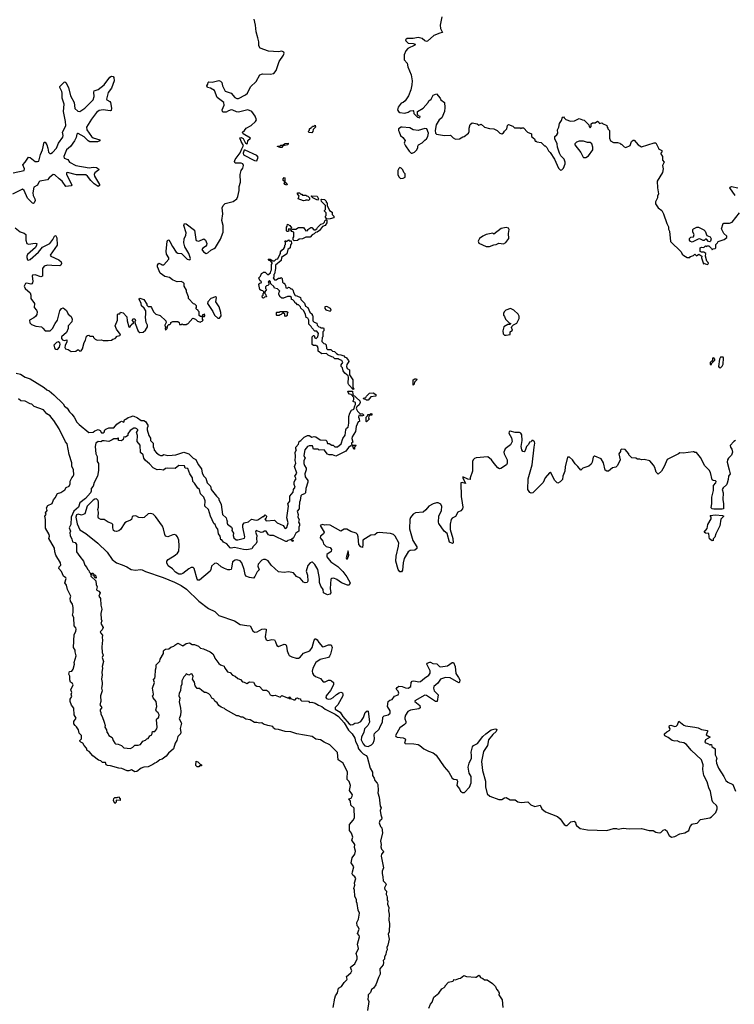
# Model space of a CAD drawing. Extents: x 2494118 to 2687960, y 757339 to 915227.
# Tile 149 of 256: x 2623300 to 2631901, y 804202 to 816050. Entities that reach past the tile are written whole.
import ezdxf

# ---------------------------------------------------------------- set-up
doc = ezdxf.new("R2010")
doc.units = 0

msp = doc.modelspace()

# ---------------------------------------------------------------- linework, layer by layer
at = {"layer": '0CON20XD'}
for points in [[(2628381, 816085), (2628362, 815982), (2628363, 815945), (2628390, 815895), (2628355, 815888), (2628285, 815859), (2628207, 815793), (2628195, 815789), (2628176, 815796), (2628145, 815824), (2628095, 815834), (2628035, 815824), (2627965, 815823), (2627943, 815807), (2627948, 815795), (2627975, 815769), (2628035, 815764), (2628059, 815755), (2628057, 815745), (2627971, 815705), (2627946, 815675), (2627926, 815625), (2627927, 815565), (2627964, 815525), (2627973, 815483), (2628011, 815385), (2628024, 815315), (2628020, 815265), (2628006, 815205), (2627979, 815135), (2627938, 815075), (2627915, 815053), (2627893, 815045), (2627855, 814997), (2627849, 814965), (2627859, 814945), (2627875, 814934), (2627935, 814923), (2627974, 814936), (2627998, 814952), (2628035, 814958), (2628040, 814955), (2628045, 814922), (2628090, 814875), (2628115, 814870), (2628120, 814885), (2628102, 814892), (2628088, 814908), (2628090, 814945), (2628156, 814984), (2628215, 815052), (2628226, 815074), (2628253, 815095), (2628275, 815142), (2628315, 815158), (2628362, 815105), (2628368, 815085), (2628412, 815055), (2628417, 814995), (2628411, 814945), (2628382, 814868), (2628348, 814845), (2628314, 814785), (2628299, 814715), (2628306, 814685), (2628315, 814674), (2628414, 814656), (2628485, 814660), (2628518, 814628), (2628544, 814614), (2628592, 814618), (2628632, 814642), (2628648, 814645), (2628703, 814685), (2628710, 814705), (2628710, 814745), (2628723, 814787), (2628745, 814808), (2628805, 814798), (2628825, 814780), (2628855, 814792), (2628895, 814757), (2628955, 814741), (2629007, 814737), (2629045, 814718), (2629078, 814685), (2629105, 814678), (2629125, 814688), (2629135, 814710), (2629163, 814737), (2629172, 814775), (2629185, 814788), (2629235, 814770), (2629255, 814750), (2629325, 814750), (2629335, 814740), (2629345, 814750), (2629365, 814750), (2629410, 814695), (2629460, 814675), (2629460, 814645), (2629498, 814618), (2629505, 814590), (2629515, 814590), (2629525, 814580), (2629575, 814570), (2629615, 814530), (2629625, 814530), (2629645, 814510), (2629665, 814470), (2629685, 814450), (2629735, 814370), (2629784, 814264), (2629805, 814242), (2629815, 814240), (2629825, 814242), (2629847, 814265), (2629866, 814314), (2629866, 814336), (2629855, 814370), (2629815, 814410), (2629798, 814445), (2629772, 814515), (2629768, 814555), (2629742, 814615), (2629740, 814645), (2629766, 814664), (2629777, 814683), (2629773, 814725), (2629789, 814755), (2629798, 814802), (2629822, 814835), (2629832, 814875), (2629845, 814880), (2629855, 814870), (2629875, 814850), (2629928, 814828), (2629977, 814833), (2630035, 814860), (2630073, 814843), (2630095, 814840), (2630150, 814785), (2630153, 814763), (2630165, 814750), (2630177, 814763), (2630180, 814795), (2630195, 814808), (2630225, 814808), (2630255, 814827), (2630270, 814815), (2630275, 814800), (2630305, 814810), (2630315, 814800), (2630368, 814778), (2630370, 814755), (2630380, 814745), (2630380, 814735), (2630400, 814715), (2630400, 814625), (2630412, 814592), (2630445, 814570), (2630495, 814570), (2630522, 814562), (2630535, 814550), (2630545, 814550), (2630575, 814520), (2630595, 814512), (2630646, 814534), (2630664, 814586), (2630685, 814600), (2630695, 814600), (2630745, 814542), (2630785, 814520), (2630935, 814568), (2630956, 814566), (2630990, 814505), (2630990, 814495), (2631027, 814475), (2631027, 814455), (2631018, 814445), (2631018, 814435), (2631038, 814405), (2631038, 814358), (2631058, 814335), (2631038, 814295), (2631046, 814255), (2631037, 814213), (2630974, 814106), (2630976, 814026), (2630990, 813955), (2630978, 813925), (2630978, 813905), (2630953, 813857), (2630952, 813835), (2630984, 813784), (2631028, 813755), (2631048, 813715), (2631088, 813598), (2631107, 813557), (2631108, 813528), (2631120, 813505), (2631132, 813382), (2631260, 813255), (2631275, 813230), (2631293, 813213), (2631335, 813190), (2631365, 813190), (2631375, 813200), (2631408, 813212), (2631425, 813230), (2631445, 813210), (2631475, 813230), (2631510, 813205), (2631508, 813185), (2631532, 813112), (2631545, 813120), (2631552, 813112), (2631577, 813103), (2631590, 813115), (2631587, 813127), (2631570, 813145), (2631553, 813203), (2631560, 813235), (2631535, 813252), (2631505, 813252), (2631492, 813262), (2631490, 813305), (2631505, 813312), (2631535, 813310), (2631555, 813330), (2631565, 813320), (2631575, 813330), (2631595, 813330), (2631628, 813298), (2631635, 813280), (2631648, 813292), (2631670, 813295), (2631680, 813305), (2631680, 813345), (2631700, 813365), (2631705, 813380), (2631777, 813403), (2631812, 813428), (2631810, 813445), (2631776, 813476), (2631748, 813535), (2631765, 813598), (2631775, 813602), (2631845, 813601), (2631875, 813612), (2631965, 813724)], [(2623387, 813187), (2623395, 813160), (2623405, 813156), (2623427, 813165), (2623525, 813253), (2623575, 813312), (2623662, 813355), (2623701, 813405), (2623725, 813454), (2623735, 813450), (2623749, 813425), (2623752, 813335), (2623667, 813215), (2623675, 813204), (2623772, 813162), (2623798, 813135), (2623805, 813115), (2623797, 813095), (2623785, 813088), (2623685, 813090), (2623635, 813097), (2623593, 813085), (2623576, 813055), (2623575, 812965), (2623555, 812955), (2623485, 812980), (2623455, 812977), (2623450, 812965), (2623459, 812905), (2623455, 812882), (2623445, 812870), (2623435, 812868), (2623385, 812878), (2623371, 812875), (2623353, 812845), (2623366, 812815), (2623425, 812765), (2623435, 812735), (2623435, 812695), (2623479, 812635), (2623476, 812586), (2623504, 812555), (2623511, 812535), (2623507, 812503), (2623491, 812479), (2623469, 812461), (2623418, 812435), (2623423, 812403), (2623442, 812382), (2623495, 812363), (2623562, 812352), (2623579, 812339), (2623605, 812305), (2623667, 812305), (2623696, 812335), (2623726, 812394), (2623754, 812435), (2623782, 812548), (2623805, 812573), (2623825, 812583), (2623865, 812552), (2623885, 812508), (2623918, 812478), (2623932, 812445), (2623928, 812415), (2623883, 812365), (2623882, 812335), (2623865, 812285), (2623804, 812235), (2623804, 812214), (2623815, 812198), (2623835, 812190), (2623868, 812198), (2623866, 812175), (2623848, 812128), (2623844, 812104), (2623850, 812090), (2623885, 812080), (2623918, 812058), (2623977, 812063), (2623995, 812078), (2624007, 812077), (2624025, 812060), (2624040, 812065), (2624055, 812090), (2624076, 812165), (2624094, 812195), (2624105, 812240), (2624115, 812250), (2624132, 812252), (2624145, 812240), (2624185, 812240), (2624190, 812225), (2624210, 812205), (2624233, 812193), (2624285, 812198), (2624305, 812190), (2624365, 812188), (2624405, 812192), (2624423, 812207), (2624450, 812215), (2624475, 812240), (2624505, 812248), (2624512, 812255), (2624509, 812265), (2624467, 812325), (2624449, 812365), (2624478, 812435), (2624478, 812502), (2624485, 812510), (2624505, 812512), (2624515, 812530), (2624545, 812522), (2624588, 812475), (2624592, 812428), (2624615, 812352), (2624625, 812349), (2624643, 812377), (2624672, 812405), (2624652, 812438), (2624665, 812450), (2624685, 812450), (2624692, 812435), (2624686, 812414), (2624689, 812395), (2624725, 812301), (2624745, 812284), (2624785, 812289), (2624816, 812314), (2624840, 812355), (2624838, 812375), (2624821, 812405), (2624813, 812465), (2624819, 812511), (2624819, 812545), (2624799, 812579), (2624766, 812606), (2624763, 812635), (2624740, 812685), (2624745, 812700), (2624793, 812683), (2624830, 812625), (2624830, 812615), (2624845, 812600), (2624878, 812598), (2624888, 812588), (2624912, 812535), (2624940, 812505), (2624989, 812489), (2625058, 812428), (2625063, 812407), (2625047, 812375), (2625048, 812365), (2625058, 812355), (2625052, 812335), (2625055, 812313), (2625076, 812334), (2625085, 812370), (2625095, 812380), (2625108, 812382), (2625120, 812395), (2625120, 812405), (2625145, 812420), (2625205, 812420), (2625220, 812405), (2625225, 812380), (2625245, 812380), (2625255, 812390), (2625265, 812380), (2625305, 812380), (2625315, 812390), (2625325, 812390), (2625385, 812460), (2625418, 812448), (2625442, 812422), (2625475, 812410), (2625485, 812420), (2625498, 812422), (2625510, 812435), (2625500, 812445), (2625500, 812480), (2625525, 812480), (2625530, 812485), (2625525, 812510), (2625515, 812500), (2625502, 812498), (2625500, 812480), (2625475, 812480), (2625462, 812492), (2625460, 812535), (2625450, 812545), (2625450, 812555), (2625432, 812562), (2625420, 812575), (2625430, 812585), (2625428, 812608), (2625408, 812628), (2625392, 812632), (2625330, 812695), (2625330, 812715), (2625308, 812775), (2625307, 812797), (2625280, 812845), (2625280, 812875), (2625268, 812888), (2625245, 812898), (2625195, 812897), (2625175, 812903), (2625139, 812919), (2625105, 812947), (2625049, 812959), (2624991, 813001), (2624959, 813075), (2624957, 813095), (2624975, 813120), (2625002, 813108), (2625015, 813099), (2625035, 813099), (2625095, 813170), (2625096, 813186), (2625069, 813229), (2625062, 813265), (2625075, 813380), (2625085, 813400), (2625095, 813397), (2625109, 813379), (2625139, 813319), (2625185, 813254), (2625205, 813241), (2625246, 813236), (2625315, 813168), (2625345, 813159), (2625353, 813165), (2625355, 813178), (2625337, 813235), (2625287, 813317), (2625274, 813365), (2625278, 813412), (2625298, 813455), (2625304, 813485), (2625274, 813575), (2625285, 813596), (2625305, 813592), (2625405, 813516), (2625419, 813405), (2625425, 813394), (2625455, 813384), (2625515, 813411), (2625535, 813398), (2625554, 813355), (2625550, 813335), (2625535, 813321), (2625505, 813301), (2625494, 813285), (2625512, 813255), (2625545, 813237), (2625565, 813243), (2625602, 813278), (2625639, 813295), (2625655, 813310), (2625715, 813408), (2625750, 813495), (2625748, 813575), (2625735, 813635), (2625744, 813715), (2625739, 813785), (2625748, 813815), (2625775, 813839), (2625869, 813861), (2625912, 813895), (2625927, 813923), (2625941, 813995), (2625942, 814042), (2625957, 814095), (2625953, 814185), (2625965, 814235), (2625985, 814265), (2625994, 814295), (2625985, 814314), (2625965, 814323), (2625895, 814324), (2625887, 814345), (2625893, 814367), (2625952, 814448), (2625972, 814495), (2625994, 814535), (2625964, 814584), (2625951, 814629), (2625965, 814631), (2625991, 814621), (2626019, 814565), (2626035, 814554), (2626041, 814559), (2626047, 814595), (2626078, 814625), (2625988, 814678), (2625980, 814695), (2626005, 814715), (2626025, 814745), (2626085, 814776), (2626137, 814825), (2626149, 814845), (2626135, 814888), (2626095, 814945), (2626045, 814965), (2625935, 814938), (2625911, 814941), (2625865, 814963), (2625845, 814965), (2625815, 814955), (2625785, 814936), (2625751, 814935), (2625741, 814945), (2625737, 814965), (2625760, 815020), (2625758, 815055), (2625678, 815115), (2625645, 815198), (2625596, 815226), (2625560, 815235), (2625554, 815255), (2625565, 815272), (2625568, 815295), (2625575, 815302), (2625615, 815298), (2625695, 815317), (2625715, 815312), (2625734, 815294), (2625741, 815255), (2625775, 815191), (2625845, 815167), (2625888, 815115), (2625915, 815102), (2625935, 815102), (2626019, 815145), (2626042, 815165), (2626077, 815243), (2626145, 815308), (2626191, 815385), (2626222, 815398), (2626315, 815393), (2626358, 815402), (2626385, 815439), (2626423, 815545), (2626475, 815621), (2626482, 815645), (2626480, 815660), (2626455, 815673), (2626415, 815664), (2626295, 815672), (2626195, 815709), (2626179, 815735), (2626178, 815785), (2626165, 815832), (2626146, 815905), (2626140, 815985), (2626124, 816055)], [(2623221, 814205), (2623353, 814237), (2623359, 814255), (2623337, 814305), (2623368, 814335), (2623405, 814395), (2623425, 814392), (2623485, 814345), (2623515, 814342), (2623531, 814349), (2623552, 814428), (2623576, 814485), (2623595, 814574), (2623605, 814574), (2623625, 814545), (2623640, 814505), (2623648, 814455), (2623661, 814441), (2623675, 814441), (2623695, 814452), (2623744, 814505), (2623766, 814565), (2623819, 814635), (2623822, 814655), (2623814, 814695), (2623848, 814755), (2623854, 814775), (2623851, 814825), (2623828, 814945), (2623837, 815035), (2623812, 815105), (2623810, 815165), (2623809, 815185), (2623783, 815235), (2623784, 815245), (2623835, 815298), (2623845, 815302), (2623855, 815293), (2623888, 815235), (2623911, 815135), (2623955, 815055), (2623963, 814983), (2624000, 814950), (2624025, 814947), (2624086, 814985), (2624185, 815085), (2624196, 815125), (2624192, 815178), (2624197, 815193), (2624245, 815210), (2624315, 815265), (2624385, 815360), (2624405, 815372), (2624425, 815368), (2624433, 815353), (2624438, 815315), (2624407, 815225), (2624363, 815175), (2624346, 815095), (2624348, 815085), (2624385, 815066), (2624392, 815055), (2624406, 814985), (2624401, 814959), (2624388, 814952), (2624305, 814965), (2624255, 814959), (2624225, 814932), (2624165, 814853), (2624105, 814755), (2624110, 814725), (2624165, 814645), (2624185, 814630), (2624266, 814606), (2624265, 814591), (2624235, 814581), (2624145, 814581), (2624125, 814591), (2624075, 814640), (2624005, 814682), (2623995, 814682), (2623987, 814673), (2623978, 814632), (2623958, 814592), (2623911, 814525), (2623864, 814485), (2623831, 814405), (2623835, 814385), (2623878, 814368), (2623900, 814335), (2623975, 814294), (2624135, 814269), (2624186, 814274), (2624225, 814270), (2624250, 814255), (2624252, 814245), (2624205, 814205), (2624198, 814185), (2624202, 814165), (2624259, 814065), (2624260, 814055), (2624246, 814044), (2624195, 814074), (2624155, 814114), (2624115, 814167), (2624095, 814181), (2623985, 814184), (2623875, 814210), (2623862, 814205), (2623862, 814185), (2623926, 814064), (2623918, 814052), (2623855, 814044), (2623811, 814105), (2623774, 814134), (2623725, 814184), (2623705, 814188), (2623655, 814146), (2623635, 814121), (2623542, 814105), (2623531, 814095), (2623513, 814057), (2623472, 814035), (2623458, 813965), (2623464, 813935), (2623484, 813896), (2623485, 813875), (2623476, 813844), (2623465, 813836), (2623455, 813840), (2623394, 813904), (2623353, 813995), (2623335, 814010), (2623215, 813949)], [(2626815, 814690), (2626783, 814693), (2626772, 814705), (2626788, 814722), (2626790, 814735), (2626805, 814750), (2626818, 814752), (2626825, 814770), (2626845, 814770), (2626855, 814780), (2626860, 814755), (2626832, 814728), (2626830, 814705), (2626815, 814690)], [(2628025, 814442), (2628050, 814455), (2628075, 814480), (2628092, 814508), (2628093, 814527), (2628102, 814545), (2628145, 814567), (2628175, 814600), (2628198, 814615), (2628212, 814645), (2628220, 814685), (2628200, 814735), (2628175, 814741), (2628098, 814718), (2628035, 814726), (2627995, 814750), (2627905, 814757), (2627893, 814757), (2627860, 814735), (2627858, 814715), (2627869, 814699), (2627882, 814655), (2627912, 814632), (2627940, 814595), (2627928, 814565), (2627942, 814532), (2627987, 814467), (2628010, 814445), (2628025, 814442)], [(2626455, 814512), (2626435, 814513), (2626405, 814522), (2626405, 814528), (2626435, 814530), (2626445, 814540), (2626465, 814540), (2626495, 814560), (2626530, 814565), (2626528, 814545), (2626468, 814532), (2626455, 814512)], [(2630085, 814390), (2630115, 814392), (2630145, 814410), (2630198, 814485), (2630200, 814515), (2630187, 814557), (2630165, 814572), (2630135, 814572), (2630085, 814588), (2630035, 814588), (2630003, 814577), (2629983, 814557), (2629983, 814543), (2630055, 814450), (2630080, 814395), (2630085, 814390)], [(2626155, 814350), (2626170, 814395), (2626153, 814415), (2626015, 814480), (2626002, 814478), (2625990, 814445), (2625994, 814424), (2626125, 814355), (2626155, 814350)], [(2627885, 814140), (2627915, 814142), (2627938, 814155), (2627940, 814195), (2627925, 814210), (2627910, 814245), (2627890, 814265), (2627875, 814270), (2627862, 814258), (2627850, 814235), (2627852, 814185), (2627865, 814160), (2627885, 814140)], [(2626515, 814060), (2626490, 814065), (2626482, 814075), (2626490, 814100), (2626472, 814115), (2626470, 814135), (2626485, 814150), (2626490, 814145), (2626490, 814100), (2626515, 814080), (2626520, 814065), (2626515, 814060)], [(2626715, 813872), (2626650, 813895), (2626662, 813925), (2626642, 813955), (2626642, 813968), (2626667, 813967), (2626682, 813952), (2626695, 813950), (2626705, 813940), (2626745, 813940), (2626755, 813930), (2626768, 813928), (2626787, 813907), (2626790, 813895), (2626790, 813885), (2626775, 813873), (2626765, 813880), (2626745, 813880), (2626736, 813874), (2626715, 813872)], [(2631913, 813935), (2631848, 814025), (2631850, 814035), (2631868, 814042), (2631945, 814026)], [(2626885, 813880), (2626830, 813905), (2626810, 813925), (2626815, 813930), (2626880, 813925), (2626898, 813895), (2626885, 813880)], [(2626995, 813650), (2626980, 813675), (2626980, 813685), (2626990, 813695), (2626990, 813725), (2626970, 813745), (2626970, 813755), (2626980, 813765), (2626980, 813815), (2626933, 813863), (2626930, 813885), (2626935, 813890), (2626967, 813887), (2626990, 813865), (2626990, 813855), (2627000, 813845), (2627000, 813815), (2627030, 813755), (2627060, 813735), (2627060, 813705), (2627080, 813685), (2627080, 813665), (2627035, 813652), (2626995, 813650)], [(2626605, 813390), (2626592, 813402), (2626590, 813425), (2626600, 813435), (2626600, 813495), (2626575, 813500), (2626562, 813518), (2626575, 813520), (2626585, 813530), (2626625, 813530), (2626655, 813550), (2626715, 813550), (2626745, 813510), (2626768, 813512), (2626770, 813525), (2626805, 813550), (2626818, 813548), (2626842, 813522), (2626855, 813520), (2626878, 813532), (2626885, 813550), (2626925, 813590), (2626952, 813598), (2626968, 813612), (2626972, 813628), (2626985, 813640), (2626998, 813638), (2626997, 813605), (2626978, 813575), (2626945, 813560), (2626908, 813515), (2626880, 813495), (2626860, 813490), (2626845, 813472), (2626820, 813460), (2626795, 813432), (2626745, 813432), (2626705, 813413), (2626665, 813410), (2626645, 813392), (2626605, 813390)], [(2623245, 813546), (2623305, 813498), (2623355, 813483), (2623374, 813465), (2623375, 813395), (2623385, 813358), (2623405, 813349), (2623485, 813360), (2623506, 813355), (2623503, 813335), (2623490, 813310), (2623394, 813225), (2623386, 813205), (2623387, 813187)], [(2626515, 813500), (2626510, 813515), (2626510, 813555), (2626520, 813565), (2626525, 813590), (2626550, 813575), (2626570, 813545), (2626565, 813530), (2626532, 813528), (2626540, 813515), (2626535, 813502), (2626515, 813500)], [(2628915, 813320), (2628955, 813321), (2629005, 813340), (2629035, 813343), (2629065, 813361), (2629125, 813354), (2629153, 813367), (2629186, 813415), (2629182, 813475), (2629192, 813525), (2629185, 813543), (2629155, 813549), (2629095, 813536), (2629005, 813470), (2628995, 813480), (2628915, 813464), (2628873, 813445), (2628834, 813416), (2628820, 813385), (2628825, 813362), (2628915, 813320)], [(2631395, 813373), (2631372, 813382), (2631360, 813395), (2631360, 813415), (2631378, 813432), (2631410, 813435), (2631418, 813465), (2631403, 813493), (2631402, 813525), (2631410, 813535), (2631448, 813552), (2631472, 813552), (2631535, 813520), (2631550, 813505), (2631572, 813452), (2631610, 813435), (2631622, 813412), (2631616, 813384), (2631605, 813378), (2631592, 813382), (2631565, 813410), (2631555, 813410), (2631537, 813393), (2631525, 813392), (2631485, 813412), (2631465, 813410), (2631395, 813373)], [(2627315, 811600), (2627262, 811655), (2627253, 811673), (2627258, 811748), (2627252, 811765), (2627213, 811795), (2627194, 811824), (2627185, 811860), (2627170, 811875), (2627170, 811895), (2627188, 811925), (2627178, 811948), (2627145, 811960), (2627135, 811970), (2627095, 811970), (2627075, 811990), (2627055, 811992), (2627013, 812013), (2626992, 812032), (2626935, 812030), (2626892, 812062), (2626892, 812095), (2626885, 812120), (2626875, 812120), (2626865, 812130), (2626835, 812130), (2626822, 812142), (2626820, 812235), (2626835, 812250), (2626845, 812250), (2626852, 812222), (2626868, 812212), (2626890, 812235), (2626898, 812275), (2626875, 812300), (2626852, 812302), (2626815, 812340), (2626808, 812358), (2626780, 812385), (2626782, 812435), (2626769, 812459), (2626750, 812465), (2626742, 812502), (2626720, 812545), (2626685, 812580), (2626680, 812595), (2626655, 812620), (2626645, 812620), (2626628, 812638), (2626615, 812640), (2626608, 812658), (2626588, 812678), (2626572, 812682), (2626570, 812705), (2626555, 812718), (2626525, 812718), (2626475, 812700), (2626455, 812700), (2626445, 812710), (2626435, 812710), (2626420, 812745), (2626424, 812776), (2626430, 812785), (2626405, 812812), (2626365, 812820), (2626358, 812838), (2626322, 812872), (2626320, 812895), (2626305, 812910), (2626290, 812895), (2626300, 812885), (2626298, 812862), (2626285, 812850), (2626272, 812848), (2626260, 812835), (2626260, 812815), (2626270, 812805), (2626250, 812775), (2626250, 812755), (2626260, 812745), (2626270, 812715), (2626245, 812710), (2626235, 812700), (2626222, 812702), (2626220, 812725), (2626230, 812735), (2626230, 812755), (2626240, 812765), (2626240, 812775), (2626228, 812788), (2626205, 812790), (2626190, 812805), (2626180, 812865), (2626192, 812878), (2626208, 812882), (2626210, 812895), (2626192, 812912), (2626180, 812945), (2626198, 812962), (2626210, 812995), (2626228, 813002), (2626235, 813010), (2626255, 813010), (2626285, 812980), (2626318, 813002), (2626322, 813025), (2626332, 813038), (2626330, 813105), (2626340, 813115), (2626340, 813125), (2626318, 813148), (2626302, 813152), (2626292, 813168), (2626315, 813170), (2626345, 813150), (2626365, 813150), (2626385, 813170), (2626408, 813172), (2626430, 813225), (2626440, 813235), (2626440, 813255), (2626454, 813276), (2626480, 813295), (2626490, 813315), (2626493, 813337), (2626500, 813345), (2626500, 813375), (2626492, 813388), (2626505, 813390), (2626515, 813380), (2626535, 813400), (2626545, 813390), (2626568, 813388), (2626570, 813355), (2626558, 813342), (2626556, 813305), (2626528, 813285), (2626517, 813233), (2626452, 813188), (2626446, 813154), (2626380, 813095), (2626380, 813055), (2626367, 812993), (2626360, 812985), (2626357, 812953), (2626350, 812945), (2626365, 812920), (2626385, 812920), (2626415, 812940), (2626435, 812940), (2626448, 812948), (2626460, 812935), (2626462, 812892), (2626475, 812880), (2626488, 812878), (2626490, 812865), (2626500, 812855), (2626502, 812822), (2626525, 812820), (2626535, 812830), (2626548, 812828), (2626562, 812812), (2626575, 812810), (2626588, 812798), (2626598, 812758), (2626615, 812730), (2626635, 812728), (2626678, 812708), (2626682, 812682), (2626728, 812638), (2626742, 812602), (2626770, 812585), (2626792, 812532), (2626820, 812505), (2626820, 812495), (2626830, 812485), (2626830, 812425), (2626845, 812410), (2626875, 812400), (2626880, 812375), (2626902, 812352), (2626915, 812350), (2626925, 812340), (2626955, 812340), (2626960, 812335), (2626960, 812305), (2626950, 812295), (2626948, 812235), (2626940, 812225), (2626938, 812178), (2626962, 812152), (2626975, 812150), (2626988, 812138), (2626992, 812092), (2627005, 812080), (2627045, 812080), (2627065, 812060), (2627088, 812058), (2627112, 812032), (2627135, 812020), (2627167, 812017), (2627200, 812005), (2627215, 811990), (2627230, 811985), (2627257, 811947), (2627260, 811935), (2627238, 811902), (2627232, 811875), (2627242, 811852), (2627270, 811835), (2627268, 811775), (2627308, 811715), (2627310, 811625), (2627320, 811605), (2627315, 811600)], [(2625685, 812458), (2625705, 812460), (2625727, 812485), (2625722, 812525), (2625699, 812595), (2625660, 812655), (2625670, 812705), (2625655, 812716), (2625601, 812695), (2625566, 812655), (2625560, 812635), (2625625, 812538), (2625643, 812495), (2625685, 812458)], [(2626505, 812480), (2626492, 812482), (2626490, 812505), (2626475, 812520), (2626462, 812518), (2626448, 812502), (2626435, 812500), (2626425, 812490), (2626395, 812490), (2626390, 812495), (2626390, 812525), (2626395, 812530), (2626425, 812530), (2626435, 812540), (2626515, 812540), (2626530, 812525), (2626520, 812515), (2626518, 812492), (2626505, 812480)], [(2627035, 812544), (2627049, 812555), (2627041, 812575), (2626995, 812599), (2626974, 812595), (2626971, 812575), (2626985, 812558), (2627035, 812544)], [(2629135, 812252), (2629155, 812253), (2629205, 812262), (2629203, 812295), (2629230, 812315), (2629220, 812345), (2629222, 812358), (2629242, 812378), (2629283, 812397), (2629312, 812455), (2629312, 812482), (2629298, 812505), (2629246, 812556), (2629206, 812576), (2629150, 812555), (2629130, 812535), (2629122, 812515), (2629124, 812494), (2629135, 812480), (2629147, 812447), (2629192, 812402), (2629210, 812395), (2629198, 812382), (2629175, 812380), (2629128, 812352), (2629117, 812305), (2629121, 812271), (2629135, 812252)], [(2623755, 812082), (2623779, 812111), (2623788, 812145), (2623783, 812163), (2623765, 812174), (2623743, 812165), (2623710, 812135), (2623724, 812095), (2623735, 812084), (2623755, 812082)], [(2631625, 811900), (2631632, 811918), (2631667, 811953), (2631668, 811965), (2631655, 811980), (2631640, 811975), (2631638, 811942), (2631625, 811940), (2631610, 811925), (2631612, 811902), (2631625, 811900)], [(2631735, 811862), (2631755, 811880), (2631768, 811905), (2631772, 811975), (2631765, 811990), (2631733, 811987), (2631722, 811965), (2631712, 811875), (2631720, 811865), (2631735, 811862)], [(2623258, 811798), (2623310, 811785), (2623367, 811747), (2623425, 811729), (2623595, 811625), (2623627, 811597), (2623655, 811585), (2623713, 811535), (2623825, 811427), (2623841, 811401), (2623873, 811375), (2623900, 811330), (2623928, 811305), (2623957, 811267), (2623988, 811205), (2624015, 811177), (2624134, 811084), (2624185, 811085), (2624206, 811104), (2624245, 811118), (2624268, 811108), (2624285, 811080), (2624305, 811077), (2624318, 811085), (2624326, 811114), (2624336, 811124), (2624372, 811138), (2624435, 811140), (2624469, 811181), (2624508, 811212), (2624525, 811217), (2624552, 811208), (2624563, 811235), (2624577, 811243), (2624605, 811264), (2624635, 811269), (2624665, 811282), (2624718, 811258), (2624764, 811225), (2624796, 811226), (2624813, 811213), (2624842, 811172), (2624844, 811155), (2624835, 811135), (2624835, 811115), (2624856, 811045), (2624874, 811015), (2624874, 810985), (2624907, 810955), (2624907, 810907), (2624916, 810896), (2624918, 810868), (2624945, 810837), (2624978, 810815), (2624995, 810806), (2625013, 810807), (2625035, 810817), (2625085, 810804), (2625135, 810808), (2625180, 810815), (2625275, 810847), (2625336, 810826), (2625388, 810775), (2625419, 810759), (2625449, 810699), (2625487, 810645), (2625497, 810595), (2625518, 810555), (2625541, 810531), (2625555, 810478), (2625596, 810436), (2625606, 810395), (2625668, 810315), (2625697, 810287), (2625698, 810275), (2625726, 810216), (2625743, 810095), (2625787, 810057), (2625793, 810023), (2625800, 810015), (2625792, 810005), (2625800, 809980), (2625848, 809945), (2625857, 809925), (2625854, 809904), (2625873, 809873), (2625868, 809845), (2625876, 809815), (2625905, 809791), (2625925, 809789), (2626005, 809810), (2626011, 809825), (2625984, 809945), (2625985, 809970), (2626002, 809995), (2626055, 810006), (2626091, 810039), (2626145, 810028), (2626165, 810031), (2626225, 810070), (2626238, 810072), (2626255, 810090), (2626270, 810075), (2626268, 810052), (2626250, 810045), (2626265, 810020), (2626366, 810026), (2626397, 809997), (2626473, 809963), (2626490, 809930), (2626505, 809927), (2626515, 809938), (2626533, 809995), (2626517, 810055), (2626536, 810195), (2626528, 810225), (2626551, 810255), (2626553, 810315), (2626592, 810365), (2626596, 810395), (2626614, 810425), (2626602, 810455), (2626602, 810485), (2626612, 810505), (2626627, 810525), (2626613, 810555), (2626636, 810595), (2626608, 810675), (2626624, 810715), (2626614, 810746), (2626618, 810795), (2626614, 810845), (2626630, 810875), (2626623, 810885), (2626623, 810905), (2626655, 810942), (2626664, 810976), (2626685, 810987), (2626724, 811026), (2626764, 811046), (2626785, 811047), (2626815, 811027), (2626845, 811036), (2626865, 811031), (2626916, 810994), (2626985, 810990), (2626995, 810980), (2627005, 810950), (2627025, 810950), (2627055, 810930), (2627075, 810930), (2627095, 810908), (2627125, 810908), (2627168, 810945), (2627189, 811011), (2627218, 811052), (2627224, 811116), (2627234, 811136), (2627252, 811148), (2627260, 811195), (2627260, 811275), (2627272, 811315), (2627295, 811350), (2627320, 811365), (2627332, 811405), (2627342, 811418), (2627342, 811442), (2627312, 811455), (2627312, 811465), (2627322, 811478), (2627322, 811502), (2627288, 811538), (2627270, 811545), (2627253, 811563), (2627250, 811575), (2627255, 811580), (2627305, 811580), (2627310, 811540), (2627393, 811463), (2627397, 811445), (2627387, 811415), (2627357, 811393), (2627350, 811375), (2627352, 811362), (2627365, 811338), (2627392, 811312), (2627427, 811307), (2627440, 811295), (2627440, 811285), (2627415, 811280), (2627405, 811290), (2627382, 811288), (2627378, 811265), (2627387, 811247), (2627390, 811215), (2627375, 811210), (2627348, 811155), (2627340, 811095), (2627301, 811029), (2627299, 811009), (2627310, 810965), (2627295, 810960), (2627293, 810943), (2627305, 810930), (2627345, 810930), (2627350, 810925), (2627330, 810905), (2627328, 810882), (2627322, 810882), (2627308, 810918), (2627285, 810920), (2627258, 810902), (2627224, 810856), (2627105, 810798), (2627065, 810813), (2627025, 810813), (2627005, 810822), (2626965, 810872), (2626905, 810870), (2626892, 810882), (2626835, 810880), (2626825, 810920), (2626785, 810922), (2626765, 810912), (2626730, 810875), (2626721, 810805), (2626726, 810786), (2626738, 810775), (2626721, 810745), (2626720, 810710), (2626726, 810686), (2626748, 810655), (2626747, 810635), (2626730, 810585), (2626738, 810548), (2626770, 810505), (2626770, 810485), (2626745, 810410), (2626740, 810355), (2626727, 810343), (2626695, 810332), (2626685, 810320), (2626677, 810265), (2626666, 810244), (2626664, 810185)], [(2628035, 811650), (2628034, 811716), (2628055, 811730), (2628075, 811730), (2628080, 811715), (2628052, 811688), (2628048, 811665), (2628035, 811650)], [(2627109, 807249), (2627032, 807325), (2626966, 807356), (2626922, 807385), (2626865, 807392), (2626822, 807425), (2626636, 807456), (2626565, 807482), (2626495, 807486), (2626415, 807510), (2626375, 807512), (2626356, 807526), (2626345, 807546), (2626285, 807556), (2626235, 807574), (2626215, 807590), (2626185, 807586), (2626155, 807594), (2626125, 807592), (2626075, 807624), (2626021, 807631), (2625985, 807656), (2625965, 807658), (2625935, 807672), (2625915, 807673), (2625779, 807749), (2625765, 807762), (2625726, 807776), (2625696, 807796), (2625675, 807829), (2625648, 807848), (2625635, 807874), (2625614, 807884), (2625597, 807917), (2625577, 807937), (2625545, 807953), (2625524, 807954), (2625494, 807976), (2625465, 808000), (2625435, 808002), (2625413, 808033), (2625405, 808080), (2625378, 808115), (2625390, 808145), (2625376, 808176), (2625365, 808179), (2625335, 808163), (2625305, 808178), (2625300, 808165), (2625275, 808143), (2625250, 808095), (2625251, 808055), (2625239, 808025), (2625237, 807975), (2625218, 807945), (2625214, 807915), (2625226, 807885), (2625218, 807842), (2625236, 807766), (2625238, 807725), (2625237, 807683), (2625221, 807635), (2625246, 807585), (2625232, 807522), (2625240, 807475), (2625237, 807455), (2625205, 807423), (2625193, 807377), (2625170, 807345), (2625153, 807277), (2625091, 807225), (2625062, 807188), (2625015, 807153), (2624985, 807143), (2624948, 807112), (2624925, 807103), (2624904, 807086), (2624845, 807060), (2624795, 807054), (2624763, 807045), (2624708, 807002), (2624685, 806999), (2624645, 807024), (2624615, 807012), (2624595, 807012), (2624531, 807041), (2624492, 807042), (2624395, 807073), (2624355, 807077), (2624342, 807085), (2624331, 807111), (2624295, 807113), (2624275, 807132), (2624250, 807140), (2624180, 807190), (2624135, 807244), (2624112, 807255), (2624104, 807285), (2624075, 807315), (2624062, 807345), (2624036, 807356), (2624025, 807370), (2624025, 807378), (2624043, 807397), (2624043, 807435), (2624016, 807465), (2624006, 807505), (2623985, 807542), (2623966, 807556), (2623953, 807575), (2623953, 807605), (2623979, 807645), (2623956, 807685), (2623951, 807765), (2623922, 807802), (2623907, 807847), (2623908, 807872), (2623927, 807905), (2623920, 807935), (2623928, 807955), (2623917, 807987), (2623942, 808045), (2623935, 808061), (2623912, 808078), (2623902, 808105), (2623902, 808152), (2623890, 808175), (2623900, 808205), (2623928, 808212), (2623943, 808235), (2623961, 808295), (2623954, 808316), (2623979, 808395), (2623968, 808445), (2623969, 808465), (2623946, 808496), (2623957, 808653), (2623975, 808686), (2623980, 808715), (2623975, 808731), (2623956, 808755), (2623953, 808855), (2623936, 808885), (2623944, 808915), (2623945, 808975), (2623935, 809015), (2623912, 809052), (2623908, 809085), (2623915, 809115), (2623874, 809195), (2623864, 809245), (2623842, 809275), (2623859, 809325), (2623854, 809335), (2623826, 809355), (2623805, 809408), (2623773, 809445), (2623776, 809465), (2623794, 809486), (2623792, 809515), (2623736, 809606), (2623724, 809645), (2623721, 809691), (2623674, 809766), (2623651, 809805), (2623658, 809835), (2623655, 809856), (2623611, 809931), (2623612, 810035), (2623602, 810075), (2623618, 810095), (2623612, 810115), (2623630, 810145), (2623622, 810175), (2623637, 810203), (2623690, 810230), (2623706, 810274), (2623729, 810295), (2623755, 810348), (2623795, 810359), (2623845, 810392), (2623861, 810419), (2623895, 810435), (2623909, 810465), (2623907, 810495), (2623926, 810535), (2623945, 810557), (2623950, 810575), (2623947, 810635), (2623928, 810678), (2623928, 810718), (2623896, 810816), (2623872, 810945), (2623852, 810972), (2623774, 811125), (2623712, 811225), (2623686, 811255), (2623665, 811284), (2623628, 811308), (2623585, 811354), (2623476, 811396), (2623445, 811424), (2623425, 811426), (2623365, 811459), (2623314, 811464), (2623285, 811488)], [(2627495, 811470), (2627475, 811470), (2627465, 811480), (2627443, 811483), (2627440, 811495), (2627468, 811502), (2627475, 811520), (2627510, 811555), (2627555, 811558), (2627585, 811540), (2627585, 811520), (2627525, 811510), (2627495, 811470)], [(2627475, 811210), (2627470, 811215), (2627472, 811268), (2627488, 811282), (2627492, 811298), (2627515, 811300), (2627525, 811310), (2627538, 811308), (2627538, 811292), (2627515, 811290), (2627502, 811278), (2627500, 811255), (2627510, 811245), (2627475, 811210)], [(2626664, 810185), (2626662, 810165), (2626641, 810135), (2626650, 810095), (2626649, 810065), (2626662, 810035), (2626657, 810005), (2626667, 809983), (2626667, 809963), (2626658, 809945), (2626660, 809895), (2626625, 809873), (2626594, 809816), (2626570, 809795), (2626570, 809790), (2626590, 809785), (2626588, 809772), (2626570, 809790), (2626555, 809792), (2626528, 809782), (2626515, 809770), (2626505, 809770), (2626355, 809842), (2626315, 809843), (2626295, 809852), (2626265, 809894), (2626245, 809894), (2626225, 809882), (2626205, 809880), (2626148, 809902), (2626140, 809885), (2626153, 809843), (2626149, 809805), (2626153, 809765), (2626148, 809745), (2626111, 809709), (2626095, 809683), (2626035, 809672), (2625995, 809675), (2625885, 809700), (2625845, 809690), (2625835, 809693), (2625795, 809743), (2625755, 809763), (2625735, 809790), (2625722, 809792), (2625711, 809835), (2625694, 809864), (2625685, 809920), (2625665, 809942), (2625654, 809974), (2625636, 809986), (2625597, 810075), (2625586, 810116), (2625572, 810155), (2625530, 810195), (2625532, 810262), (2625516, 810305), (2625476, 810346), (2625466, 810395), (2625444, 810414), (2625405, 810472), (2625384, 810494), (2625378, 810535), (2625346, 810586), (2625325, 810650), (2625292, 810652), (2625285, 810680), (2625216, 810684), (2625172, 810648), (2625075, 810654), (2625055, 810648), (2625032, 810628), (2624985, 810637), (2624955, 810632), (2624907, 810657), (2624863, 810705), (2624816, 810746), (2624794, 810774), (2624785, 810813), (2624753, 810843), (2624750, 810930), (2624716, 810976), (2624718, 811045), (2624707, 811085), (2624708, 811092), (2624722, 811105), (2624722, 811115), (2624712, 811125), (2624695, 811133), (2624675, 811133), (2624630, 811105), (2624600, 811065), (2624600, 811045), (2624575, 811028), (2624555, 811030), (2624545, 811000), (2624525, 810982), (2624490, 810985), (2624490, 811015), (2624485, 811020), (2624472, 811008), (2624435, 811008), (2624413, 810995), (2624375, 810976), (2624315, 810983), (2624295, 810982), (2624275, 810972), (2624245, 810974), (2624215, 810953), (2624208, 810915), (2624216, 810825), (2624234, 810794), (2624232, 810735), (2624248, 810708), (2624249, 810625), (2624236, 810555), (2624198, 810482), (2624185, 810437), (2624162, 810408), (2624162, 810375), (2624154, 810356), (2624092, 810288), (2624024, 810236), (2624007, 810185), (2623953, 810137), (2623919, 810065), (2623916, 809975), (2623895, 809935), (2623910, 809895), (2623904, 809875), (2623907, 809845), (2623929, 809799), (2623934, 809765), (2623968, 809758), (2623983, 809735), (2623985, 809645), (2624022, 809592), (2624067, 809535), (2624085, 809488), (2624109, 809459), (2624115, 809438), (2624131, 809421), (2624138, 809405), (2624150, 809395), (2624155, 809370), (2624172, 809388), (2624185, 809390), (2624192, 809372), (2624205, 809370), (2624218, 809358), (2624220, 809335), (2624215, 809330), (2624202, 809342), (2624195, 809360), (2624160, 809370), (2624158, 809355), (2624217, 809297), (2624220, 809255), (2624234, 809224), (2624226, 809195), (2624230, 809185), (2624253, 809173), (2624267, 809155), (2624254, 809115), (2624273, 809085), (2624276, 809005), (2624287, 808955), (2624277, 808905), (2624280, 808835), (2624287, 808815), (2624278, 808785), (2624304, 808735), (2624293, 808707), (2624270, 808685), (2624275, 808666), (2624298, 808645), (2624291, 808615), (2624297, 808585), (2624289, 808505), (2624292, 808435), (2624304, 808405), (2624294, 808374), (2624309, 808325), (2624293, 808265), (2624296, 808245), (2624289, 808195), (2624293, 808165), (2624285, 808115), (2624294, 808075), (2624291, 808049), (2624286, 808006), (2624294, 807975), (2624273, 807915), (2624276, 807845), (2624263, 807805), (2624287, 807775), (2624268, 807745), (2624269, 807735), (2624278, 807715), (2624276, 807695), (2624294, 807665), (2624316, 807596), (2624327, 807557), (2624326, 807535), (2624346, 807506), (2624350, 807475), (2624366, 807456), (2624371, 807435), (2624413, 807413), (2624426, 807375), (2624445, 807346), (2624455, 807338), (2624484, 807334), (2624526, 807316), (2624555, 807288), (2624635, 807280), (2624661, 807295), (2624685, 807320), (2624725, 807320), (2624755, 807329), (2624782, 807368), (2624815, 807380), (2624832, 807398), (2624845, 807402), (2624868, 807432), (2624890, 807445), (2624900, 807485), (2624925, 807486), (2624951, 807515), (2624956, 807536), (2624947, 807623), (2624950, 807635), (2624965, 807643), (2624973, 807657), (2624977, 807685), (2624965, 807711), (2624948, 807725), (2624940, 807745), (2624952, 807785), (2624943, 807845), (2624905, 807890), (2624900, 807915), (2624910, 807925), (2624910, 807935), (2624898, 808005), (2624922, 808075), (2624913, 808093), (2624912, 808115), (2624925, 808127), (2624931, 808145), (2624933, 808225), (2624944, 808256), (2624943, 808287), (2624985, 808330), (2624991, 808355), (2625031, 808425), (2625032, 808455), (2625041, 808469), (2625054, 808476), (2625095, 808481), (2625121, 808499), (2625155, 808511), (2625166, 808524), (2625205, 808548), (2625265, 808517), (2625305, 808543), (2625345, 808550), (2625375, 808533), (2625405, 808530), (2625451, 808511), (2625475, 808488), (2625511, 808481), (2625594, 808444), (2625625, 808418), (2625642, 808392), (2625648, 808365), (2625695, 808301), (2625715, 808288), (2625762, 808272), (2625766, 808255), (2625802, 808202), (2625835, 808193), (2625863, 808163), (2625895, 808152), (2625925, 808124), (2625959, 808109), (2625983, 808083), (2626002, 808078), (2626035, 808063), (2626065, 808082), (2626115, 808080), (2626135, 808043), (2626155, 808032), (2626185, 808028), (2626225, 807980), (2626271, 807981), (2626294, 807964), (2626315, 807926), (2626335, 807919), (2626354, 807916), (2626375, 807921), (2626435, 807898), (2626455, 807918), (2626525, 807890), (2626540, 807890), (2626542, 807898), (2626555, 807900), (2626558, 807892), (2626540, 807890), (2626545, 807880), (2626565, 807880), (2626600, 807865), (2626615, 807866), (2626633, 807887), (2626645, 807888), (2626655, 807880), (2626678, 807878), (2626680, 807865), (2626690, 807855), (2626775, 807848), (2626790, 807835), (2626815, 807838), (2626855, 807827), (2626895, 807800), (2626938, 807785), (2626976, 807755), (2627097, 807695), (2627136, 807665), (2627205, 807588), (2627259, 807499), (2627302, 807455), (2627334, 807405), (2627343, 807363), (2627365, 807321), (2627378, 807275), (2627404, 807245), (2627434, 807214), (2627470, 807195), (2627481, 807181), (2627518, 807045), (2627546, 806995), (2627547, 806955), (2627566, 806925), (2627574, 806895), (2627603, 806863), (2627610, 806845), (2627614, 806775), (2627610, 806745), (2627626, 806696), (2627637, 806587), (2627650, 806565), (2627640, 806535), (2627645, 806480), (2627657, 806445), (2627653, 806425), (2627635, 806408), (2627627, 806385), (2627642, 806342), (2627660, 806325), (2627668, 806265), (2627644, 806166), (2627652, 806125), (2627648, 806095), (2627655, 806070), (2627675, 806050), (2627680, 806035), (2627655, 806010), (2627649, 805985), (2627678, 805845), (2627663, 805805), (2627661, 805775), (2627672, 805735), (2627676, 805686), (2627706, 805656), (2627710, 805645), (2627692, 805605), (2627696, 805585), (2627713, 805565), (2627711, 805525), (2627717, 805507), (2627723, 805493), (2627722, 805455), (2627730, 805445), (2627727, 805407), (2627742, 805365), (2627740, 805325), (2627748, 805285), (2627742, 805215), (2627752, 805175), (2627746, 805074), (2627734, 805045), (2627746, 804986), (2627732, 804915), (2627719, 804885), (2627724, 804856), (2627711, 804835), (2627708, 804802), (2627689, 804775), (2627692, 804745), (2627675, 804730), (2627680, 804705), (2627674, 804676), (2627635, 804628), (2627640, 804565), (2627617, 804525), (2627588, 804435), (2627557, 804395), (2627535, 804381), (2627522, 804345), (2627496, 804315), (2627493, 804297), (2627491, 804265), (2627502, 804235), (2627486, 804126)], [(2631055, 810672), (2631025, 810617), (2630985, 810582), (2630960, 810605), (2630945, 810662), (2630930, 810690), (2630885, 810742), (2630815, 810758), (2630785, 810752), (2630762, 810762), (2630735, 810762), (2630715, 810772), (2630668, 810778), (2630632, 810812), (2630630, 810825), (2630588, 810878), (2630545, 810880), (2630532, 810868), (2630530, 810855), (2630510, 810825), (2630529, 810755), (2630496, 810684), (2630475, 810666), (2630435, 810657), (2630385, 810618), (2630365, 810616), (2630345, 810628), (2630325, 810718), (2630298, 810765), (2630224, 810796), (2630214, 810796), (2630204, 810785), (2630191, 810725), (2630178, 810702), (2630151, 810679), (2630078, 810652), (2630055, 810630), (2630018, 810675), (2629985, 810705), (2629954, 810755), (2629917, 810785), (2629895, 810786), (2629865, 810668), (2629861, 810619), (2629838, 810555), (2629833, 810515), (2629805, 810488), (2629777, 810473), (2629770, 810475), (2629738, 810508), (2629695, 810593), (2629685, 810600), (2629675, 810597), (2629626, 810535), (2629600, 810480), (2629558, 810435), (2629475, 810358), (2629455, 810353), (2629442, 810362), (2629416, 810395), (2629419, 810525), (2629470, 810695), (2629491, 810905), (2629501, 810955), (2629495, 810972), (2629475, 810988), (2629465, 810988), (2629455, 810972), (2629434, 810966), (2629422, 810938), (2629398, 810912), (2629384, 810865), (2629370, 810850), (2629355, 810854), (2629344, 810875), (2629336, 810915), (2629347, 810985), (2629343, 811053), (2629333, 811073), (2629315, 811082), (2629265, 811082), (2629205, 811098), (2629190, 811090), (2629186, 811074), (2629220, 811020), (2629226, 810975), (2629208, 810935), (2629144, 810886), (2629127, 810845), (2629130, 810825), (2629166, 810755), (2629168, 810715), (2629160, 810695), (2629091, 810649), (2629075, 810646), (2629055, 810656), (2629009, 810709), (2628978, 810755), (2628935, 810788), (2628794, 810776), (2628775, 810770), (2628757, 810755), (2628751, 810735), (2628751, 810619), (2628720, 810535), (2628720, 810515), (2628695, 810520), (2628635, 810550), (2628633, 810535), (2628665, 810470), (2628625, 810481), (2628610, 810475), (2628614, 810314), (2628625, 810235), (2628634, 810185), (2628628, 810162), (2628609, 810141), (2628575, 810124), (2628545, 810072), (2628505, 810053), (2628492, 810035), (2628482, 809978), (2628483, 809915), (2628513, 809805), (2628516, 809754), (2628510, 809745), (2628475, 809763), (2628447, 809867), (2628409, 809895), (2628346, 809986), (2628341, 810005), (2628343, 810075), (2628375, 810145), (2628379, 810191), (2628369, 810219), (2628337, 810237), (2628315, 810238), (2628275, 810226), (2628223, 810197), (2628190, 810150), (2628158, 810122), (2628065, 810117), (2628035, 810101), (2628005, 810058), (2627997, 810035), (2627991, 809925), (2628007, 809867), (2628033, 809783), (2628078, 809705), (2628079, 809685), (2628057, 809665), (2627998, 809662), (2627975, 809645), (2627927, 809565), (2627915, 809515), (2627908, 809425), (2627895, 809406), (2627885, 809404), (2627874, 809404), (2627856, 809435), (2627829, 809535), (2627832, 809595), (2627860, 809715), (2627863, 809755), (2627818, 809835), (2627798, 809855), (2627765, 809868), (2627625, 809880), (2627604, 809876), (2627575, 809851), (2627525, 809846), (2627429, 809785), (2627432, 809735), (2627425, 809698), (2627405, 809706), (2627383, 809735), (2627375, 809825), (2627364, 809854), (2627351, 809871), (2627285, 809892), (2627239, 809919), (2627205, 809921), (2627165, 809894), (2627038, 809968), (2626997, 809973), (2626973, 809967), (2626945, 809975), (2626915, 809965), (2626965, 809885), (2626958, 809865), (2626920, 809835), (2626918, 809815), (2626947, 809775), (2626955, 809741), (2626990, 809710), (2627038, 809698), (2627052, 809675), (2627048, 809652), (2626995, 809615), (2626998, 809585), (2627046, 809525), (2627129, 809469), (2627188, 809408), (2627239, 809345), (2627276, 809275), (2627267, 809245), (2627245, 809244), (2627173, 809273), (2627116, 809315), (2627081, 809329), (2627055, 809326), (2627045, 809317), (2627036, 809205), (2627045, 809155), (2627034, 809136), (2627005, 809129), (2626956, 809155), (2626951, 809195), (2626925, 809235), (2626909, 809279), (2626907, 809325), (2626887, 809435), (2626853, 809495), (2626825, 809521), (2626815, 809523), (2626795, 809514), (2626769, 809481), (2626748, 809415), (2626763, 809365), (2626769, 809295), (2626761, 809279), (2626735, 809272), (2626715, 809283), (2626675, 809329), (2626631, 809351), (2626595, 809393), (2626535, 809405), (2626485, 809396), (2626415, 809407), (2626326, 809486), (2626289, 809539), (2626257, 809553), (2626235, 809553), (2626216, 809545), (2626172, 809498), (2626168, 809475), (2626182, 809428), (2626159, 809405), (2626132, 809348), (2626115, 809331), (2626066, 809336), (2626021, 809355), (2626012, 809372), (2626002, 809435), (2625974, 809515), (2625955, 809537), (2625915, 809550), (2625895, 809547), (2625862, 809525), (2625851, 809449), (2625845, 809435), (2625831, 809429), (2625805, 809430), (2625765, 809445), (2625725, 809466), (2625685, 809501), (2625665, 809510), (2625645, 809508), (2625608, 809475), (2625602, 809435), (2625591, 809415), (2625465, 809304), (2625445, 809306), (2625435, 809319), (2625401, 809445), (2625389, 809459), (2625365, 809456), (2625335, 809442), (2625265, 809385), (2625243, 809377), (2625215, 809378), (2625175, 809400), (2625141, 809441), (2625088, 809478), (2625070, 809515), (2625073, 809535), (2625086, 809554), (2625172, 809605), (2625199, 809631), (2625214, 809655), (2625220, 809720), (2625215, 809785), (2625200, 809825), (2625185, 809846), (2625165, 809856), (2625145, 809853), (2625085, 809825), (2625056, 809836), (2625045, 809855), (2625032, 809922), (2625019, 809955), (2624935, 810072), (2624905, 810099), (2624875, 810109), (2624845, 810103), (2624799, 810061), (2624776, 810054), (2624735, 810058), (2624698, 810078), (2624666, 810074), (2624654, 810066), (2624644, 810036), (2624634, 810026), (2624585, 810009), (2624566, 809994), (2624515, 809915), (2624495, 809899), (2624465, 809892), (2624440, 809895), (2624430, 809905), (2624422, 809935), (2624421, 809975), (2624408, 809988), (2624365, 810003), (2624315, 810035), (2624275, 810034), (2624250, 810050), (2624245, 810065), (2624250, 810125), (2624242, 810155), (2624249, 810185), (2624250, 810245), (2624245, 810266), (2624225, 810284), (2624205, 810282), (2624185, 810268), (2624111, 810195), (2624085, 810104), (2624045, 810086), (2624005, 810098), (2623985, 810093), (2623976, 810065), (2623993, 809985), (2624025, 809912), (2624095, 809868), (2624242, 809752), (2624353, 809643), (2624415, 809553), (2624465, 809515), (2624535, 809489), (2624588, 809468), (2624642, 809435), (2624695, 809427), (2624755, 809433), (2624775, 809429), (2624815, 809408), (2625025, 809339), (2625162, 809282), (2625245, 809240), (2625308, 809198), (2625455, 809051), (2625572, 808965), (2625648, 808928), (2625695, 808881), (2625887, 808817), (2625955, 808771), (2626035, 808762), (2626076, 808755), (2626105, 808695), (2626125, 808679), (2626159, 808685), (2626215, 808714), (2626245, 808721), (2626265, 808716), (2626268, 808705), (2626255, 808625), (2626268, 808588), (2626285, 808579), (2626335, 808592), (2626365, 808588), (2626380, 808565), (2626395, 808519), (2626415, 808506), (2626485, 808534), (2626502, 808532), (2626513, 808513), (2626520, 808455), (2626535, 808415), (2626545, 808401), (2626575, 808384), (2626627, 808367), (2626655, 808367), (2626675, 808379), (2626715, 808426), (2626794, 808455), (2626821, 808495), (2626843, 808585), (2626855, 808599), (2626865, 808600), (2626879, 808589), (2626899, 808555), (2626945, 808505), (2626965, 808507), (2627015, 808529), (2627047, 808527), (2627060, 808495), (2627041, 808415), (2627030, 808390), (2627015, 808377), (2626915, 808352), (2626865, 808315), (2626829, 808245), (2626822, 808212), (2626824, 808185), (2626836, 808165), (2626859, 808145), (2626922, 808122), (2626953, 808083), (2626975, 808082), (2627015, 808101), (2627035, 808102), (2627054, 808095), (2627078, 808075), (2627076, 808045), (2627041, 807979), (2626988, 807915), (2626985, 807895), (2626991, 807881), (2627014, 807874), (2627045, 807876), (2627075, 807892), (2627112, 807928), (2627145, 807950), (2627165, 807958), (2627185, 807949), (2627191, 807931), (2627188, 807912), (2627129, 807805), (2627099, 807775), (2627097, 807755), (2627158, 807718), (2627188, 807665), (2627265, 807575), (2627285, 807564), (2627311, 807569), (2627335, 807584), (2627375, 807589), (2627405, 807605), (2627439, 807655), (2627459, 807715), (2627484, 807735), (2627495, 807730), (2627510, 807595), (2627490, 807555), (2627452, 807515), (2627441, 807475), (2627414, 807415), (2627411, 807385), (2627433, 807335), (2627455, 807313), (2627495, 807305), (2627535, 807325), (2627555, 807345), (2627568, 807375), (2627572, 807395), (2627565, 807445), (2627569, 807461), (2627625, 807512), (2627637, 807545), (2627666, 807595), (2627672, 807658), (2627687, 807673), (2627735, 807685), (2627758, 807705), (2627758, 807735), (2627726, 807785), (2627735, 807844), (2627755, 807862), (2627785, 807870), (2627811, 807909), (2627855, 807925), (2627862, 807945), (2627855, 807969)], [(2631917, 810985), (2631897, 810973), (2631853, 810927), (2631856, 810905), (2631872, 810882), (2631881, 810845), (2631869, 810811), (2631830, 810775), (2631818, 810755), (2631817, 810725), (2631841, 810635), (2631851, 810585), (2631832, 810558), (2631829, 810515), (2631817, 810473), (2631807, 810453), (2631765, 810418), (2631756, 810395), (2631765, 810355), (2631763, 810275), (2631772, 810225), (2631771, 810165), (2631755, 810158), (2631655, 810160), (2631633, 810163), (2631624, 810175), (2631632, 810228), (2631629, 810305), (2631650, 810385), (2631652, 810445), (2631678, 810475), (2631681, 810491), (2631675, 810499), (2631645, 810505), (2631635, 810514), (2631615, 810602), (2631600, 810630), (2631545, 810682), (2631495, 810780), (2631445, 810840), (2631425, 810840), (2631415, 810850), (2631405, 810850), (2631285, 810832), (2631245, 810838), (2631230, 810825), (2631091, 810759), (2631055, 810672)], [(2631635, 809780), (2631604, 809804), (2631597, 809825), (2631596, 809866), (2631553, 809873), (2631540, 809885), (2631574, 809926), (2631584, 809975), (2631624, 810045), (2631621, 810065), (2631610, 810085), (2631675, 810093), (2631760, 810085), (2631773, 810075), (2631740, 810040), (2631725, 809960), (2631679, 809865), (2631666, 809824), (2631648, 809802), (2631645, 809782), (2631635, 809780)], [(2627245, 809563), (2627260, 809605), (2627255, 809658), (2627228, 809575), (2627235, 809563), (2627245, 809563)], [(2627855, 807969), (2627833, 807995), (2627843, 808015), (2627865, 808032), (2627905, 808025), (2627945, 808008), (2627975, 808006), (2628006, 808025), (2628012, 808075), (2628025, 808092), (2628045, 808095), (2628105, 808084), (2628125, 808086), (2628172, 808128), (2628225, 808162), (2628239, 808185), (2628239, 808215), (2628201, 808295), (2628205, 808307), (2628235, 808320), (2628245, 808320), (2628271, 808301), (2628319, 808299), (2628353, 808265), (2628365, 808261), (2628449, 808275), (2628505, 808316), (2628520, 808315), (2628540, 808265), (2628551, 808181), (2628583, 808135), (2628596, 808105), (2628595, 808080), (2628585, 808070), (2628482, 808132), (2628425, 808134), (2628365, 808113), (2628333, 808067), (2628285, 808025), (2628280, 808005), (2628289, 807975), (2628336, 807925), (2628324, 807846), (2628305, 807844), (2628195, 807917), (2628175, 807922), (2628056, 807855), (2628056, 807845), (2628117, 807797), (2628121, 807769), (2628105, 807759), (2628005, 807743), (2627973, 807725), (2627945, 807682), (2627936, 807655), (2627935, 807635), (2627948, 807605), (2627946, 807585), (2627932, 807568), (2627875, 807527), (2627825, 807435), (2627829, 807425), (2627845, 807416), (2627915, 807407), (2627938, 807398), (2627945, 807385), (2627932, 807345), (2627940, 807340), (2628045, 807336), (2628095, 807327), (2628117, 807317), (2628166, 807276), (2628219, 807249), (2628275, 807228), (2628311, 807201), (2628408, 807058), (2628465, 806995), (2628505, 806924), (2628525, 806912), (2628556, 806906), (2628566, 806896), (2628570, 806885), (2628562, 806835), (2628594, 806794), (2628605, 806765), (2628630, 806750), (2628655, 806749), (2628714, 806816), (2628734, 806865), (2628732, 806942), (2628708, 806985), (2628697, 807055), (2628708, 807105), (2628737, 807165), (2628739, 807195), (2628732, 807235), (2628748, 807302), (2628763, 807317), (2628809, 807341), (2628875, 807423), (2628909, 807455), (2628975, 807504), (2629022, 807515), (2629042, 807512), (2629036, 807485), (2628995, 807449), (2628944, 807386), (2628930, 807315), (2628884, 807245), (2628859, 807125), (2628871, 807015), (2628906, 806885), (2628907, 806817), (2628927, 806735), (2628958, 806708), (2629065, 806666), (2629104, 806666), (2629135, 806688), (2629155, 806690), (2629205, 806663), (2629265, 806664), (2629295, 806640), (2629335, 806629), (2629415, 806638), (2629454, 806604), (2629502, 806582), (2629565, 806599), (2629585, 806554), (2629627, 806517), (2629772, 806462), (2629804, 806435), (2629855, 806367), (2629874, 806354), (2629890, 806355), (2629935, 806396), (2629975, 806404), (2629990, 806395), (2629994, 806365), (2630001, 806355), (2630045, 806317), (2630135, 806301), (2630365, 806293), (2630445, 806318), (2630485, 806318), (2630505, 806310), (2630565, 806322), (2630635, 806313), (2630785, 806316), (2630875, 806293), (2630925, 806292), (2630955, 806272), (2630995, 806266), (2631015, 806271), (2631045, 806296), (2631065, 806304), (2631085, 806293), (2631115, 806234), (2631145, 806214), (2631187, 806223), (2631245, 806254), (2631305, 806265), (2631354, 806295), (2631369, 806341), (2631395, 806368), (2631406, 806374), (2631455, 806380), (2631495, 806427), (2631605, 806447), (2631625, 806459), (2631679, 806511), (2631696, 806555), (2631696, 806575), (2631685, 806596), (2631641, 806635), (2631633, 806653), (2631613, 806763), (2631593, 806805), (2631575, 806877), (2631534, 806955), (2631524, 807026), (2631528, 807085), (2631505, 807142), (2631381, 807261), (2631327, 807327), (2631295, 807348), (2631245, 807356), (2631215, 807374), (2631185, 807369), (2631155, 807378), (2631105, 807414), (2631065, 807433), (2631060, 807445), (2631062, 807455), (2631090, 807480), (2631125, 807500), (2631128, 807515), (2631118, 807535), (2631122, 807555), (2631138, 807562), (2631185, 807546), (2631201, 807549), (2631216, 807564), (2631235, 807608), (2631295, 807560), (2631313, 807553), (2631425, 807538), (2631467, 807527), (2631505, 807508), (2631578, 807498), (2631580, 807485), (2631563, 807443), (2631610, 807415), (2631554, 807386), (2631548, 807358), (2631558, 807348), (2631590, 807335), (2631605, 807320), (2631615, 807330), (2631625, 807330), (2631630, 807305), (2631672, 807275), (2631672, 807205), (2631692, 807165), (2631684, 807135), (2631688, 807105), (2631712, 807042), (2631774, 806945), (2631798, 806895), (2631823, 806873), (2631885, 806848), (2631915, 806765)], [(2627073, 804163), (2627094, 804276), (2627102, 804305), (2627125, 804338), (2627137, 804395), (2627175, 804417), (2627204, 804466), (2627236, 804495), (2627241, 804505), (2627235, 804538), (2627285, 804579), (2627297, 804603), (2627283, 804645), (2627286, 804654), (2627333, 804687), (2627362, 804748), (2627363, 804775), (2627348, 804815), (2627376, 804875), (2627367, 804925), (2627388, 805015), (2627385, 805029), (2627366, 805055), (2627384, 805105), (2627372, 805135), (2627362, 805145), (2627358, 805185), (2627376, 805225), (2627380, 805250), (2627388, 805298), (2627373, 805335), (2627363, 805413), (2627352, 805435), (2627355, 805460), (2627332, 805505), (2627330, 805575), (2627320, 805595), (2627332, 805635), (2627330, 805665), (2627344, 805715), (2627333, 805735), (2627310, 805755), (2627303, 805773), (2627304, 805796), (2627322, 805855), (2627290, 805905), (2627300, 805965), (2627335, 806010), (2627343, 806045), (2627329, 806089), (2627334, 806125), (2627298, 806175), (2627310, 806215), (2627292, 806262), (2627270, 806295), (2627270, 806365), (2627315, 806418), (2627328, 806445), (2627324, 806564), (2627285, 806600), (2627280, 806645), (2627260, 806675), (2627288, 806682), (2627303, 806705), (2627304, 806724), (2627270, 806775), (2627283, 806835), (2627265, 806882), (2627240, 806905), (2627240, 806945), (2627247, 806975), (2627244, 806995), (2627195, 807102), (2627133, 807143), (2627125, 807230), (2627109, 807249)], [(2625455, 807060), (2625435, 807060), (2625420, 807075), (2625423, 807127), (2625445, 807120), (2625472, 807092), (2625490, 807085), (2625488, 807072), (2625465, 807070), (2625455, 807060)], [(2624445, 806620), (2624430, 806655), (2624432, 806678), (2624445, 806690), (2624475, 806690), (2624488, 806698), (2624510, 806675), (2624510, 806655), (2624462, 806658), (2624460, 806635), (2624445, 806620)], [(2628223, 804155), (2628246, 804204), (2628265, 804228), (2628284, 804286), (2628343, 804335), (2628380, 804390), (2628410, 804405), (2628420, 804415), (2628420, 804425), (2628463, 804467), (2628515, 804480), (2628522, 804485), (2628525, 804500), (2628545, 804498), (2628586, 804514)], [(2628586, 804514), (2628605, 804518), (2628645, 804550), (2628677, 804537), (2628785, 804527), (2628795, 804529), (2628825, 804552), (2628836, 804546), (2628847, 804525), (2628875, 804514), (2628893, 804495), (2628925, 804496), (2628992, 804452), (2629026, 804416), (2629037, 804385), (2629063, 804355), (2629069, 804335), (2629066, 804315), (2629106, 804255), (2629116, 804165)]]:
    msp.add_lwpolyline(points, dxfattribs=at)

doc.saveas('drawing.dxf')
